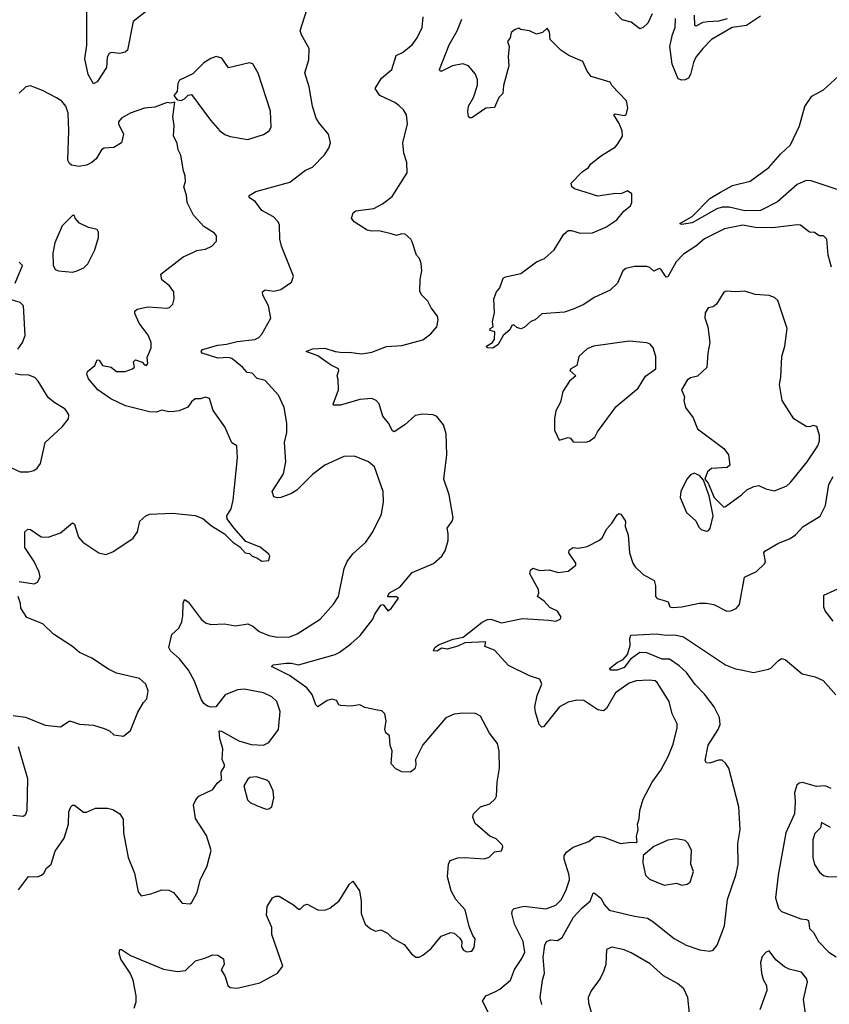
# Model space of a CAD drawing. Extents: x 1954683 to 2060285, y 904798 to 1016299.
# Tile 63 of 256: x 1984692 to 1989318, y 911137 to 916759. Entities that reach past the tile are written whole.
import ezdxf

# ---------------------------------------------------------------- set-up
doc = ezdxf.new("R2010")
doc.units = 0

msp = doc.modelspace()

# ---------------------------------------------------------------- linework, layer by layer
at = {"layer": '0CON10XD'}
for points in [[(1985485, 916861.5), (1985340.9, 916749.1), (1985308, 916585), (1985295, 916574), (1985265, 916565.8), (1985215, 916570.8), (1985204.6, 916565.4), (1985192.9, 916545), (1985189.2, 916485), (1985135.5, 916404.5), (1985115, 916392.5), (1985083.8, 916445), (1985064.7, 916535), (1985076, 916614), (1985075.5, 916825)], [(1985441.9, 911768.1), (1985505, 911790), (1985545, 911789.2), (1985571.2, 911775), (1985620, 911715), (1985665, 911711.2), (1985675, 911716.7), (1985705.5, 911774.5), (1985724.4, 911845), (1985762.7, 911927.3), (1985786.5, 912015), (1985760.3, 912100.3), (1985697.5, 912197.5), (1985685.8, 912275), (1985698, 912305), (1985716.2, 912325), (1985795, 912363.8), (1985820.7, 912399.3), (1985845, 912420), (1985843.3, 912465), (1985863.3, 912495), (1985863.3, 912505), (1985850, 912535), (1985852.5, 912595), (1985836.7, 912655), (1985832.5, 912697.5), (1985845, 912696.7), (1985945, 912641.2), (1986015, 912620.8), (1986085, 912615.6), (1986115, 912631.4), (1986171.9, 912705), (1986180.8, 912809.2), (1986160.8, 912865), (1986133.2, 912893.2), (1986085, 912915.6), (1985975, 912936.7), (1985937.6, 912932.4), (1985865.9, 912904.1), (1985813.9, 912836.1), (1985786.4, 912833.6), (1985765, 912840), (1985745, 912853.8), (1985729.7, 912879.7), (1985691.9, 912981.9), (1985657.5, 913045), (1985605, 913108.6), (1985554.2, 913155), (1985544.6, 913174.6), (1985561, 913249), (1985601.8, 913285), (1985618.7, 913321.3), (1985625.4, 913355), (1985625.7, 913425), (1985635, 913447.5), (1985654.2, 913434.2), (1985730, 913335), (1985755, 913314), (1985785, 913306), (1985861.7, 913308.3), (1985925, 913298.6), (1985995, 913309.2), (1986023.8, 913295), (1986061.2, 913265), (1986115, 913243.5), (1986165, 913232.9), (1986236.7, 913235), (1986277, 913253), (1986408.8, 913335), (1986485, 913420.8), (1986514.4, 913465), (1986545.5, 913625), (1986562.5, 913665), (1986595, 913708.6), (1986669.2, 913775), (1986710.8, 913835), (1986760, 913935), (1986771.4, 914005), (1986768.6, 914065), (1986719.4, 914205), (1986685, 914234.4), (1986605, 914265.8), (1986545, 914264.2), (1986435, 914215.7), (1986365, 914161.4), (1986330, 914125), (1986275, 914072.5), (1986245, 914052.5), (1986185, 914030), (1986165, 914028.1), (1986144.2, 914035), (1986135.8, 914065), (1986199.4, 914165), (1986212.7, 914235), (1986204.6, 914345), (1986217.9, 914402.1), (1986218.5, 914455), (1986203.6, 914543.6), (1986171.2, 914615), (1986095, 914699.4), (1986050, 914710), (1986021.2, 914741.2), (1985992.5, 914745), (1985966, 914775), (1985905, 914823.8), (1985885, 914829.2), (1985825, 914825.6), (1985735, 914854.3), (1985729.2, 914865), (1985736.7, 914875), (1985825, 914900), (1985874.7, 914905.3), (1985935, 914922.1), (1986035, 914933.5), (1986059.2, 914945), (1986075, 914964), (1986127.5, 915055), (1986114.4, 915125), (1986080.8, 915185), (1986080, 915205), (1986095, 915215.7), (1986145, 915208), (1986185, 915218.8), (1986245, 915260), (1986256.1, 915293.9), (1986188, 915465), (1986179.2, 915505), (1986177.5, 915585), (1986170, 915605), (1986142.6, 915632.6), (1986075, 915669.4), (1986039, 915719), (1986003.2, 915743.2), (1986004.2, 915755), (1986042.1, 915777.9), (1986235, 915830.6), (1986325, 915898.8), (1986365, 915916.2), (1986433, 915987), (1986458.8, 916025), (1986468, 916055), (1986456.7, 916105), (1986405, 916166.7), (1986386.1, 916196.1), (1986366, 916265), (1986345.8, 916375), (1986321.9, 916455), (1986345, 916530), (1986346, 916595), (1986302.1, 916672.1), (1986295.7, 916695), (1986333.1, 916815)], [(1988305, 916792.5), (1988281.5, 916738.5), (1988255, 916714.2), (1988235, 916705.8), (1988186.2, 916745), (1988135, 916758), (1988095, 916800)], [(1988925, 916779.6), (1988845, 916726.1), (1988762.5, 916715), (1988645.6, 916645), (1988594.5, 916595), (1988555.5, 916545), (1988541.2, 916515), (1988524.5, 916445.5), (1988513.8, 916425), (1988495, 916415.8), (1988475, 916414.2), (1988455, 916422), (1988420.7, 916505), (1988406.9, 916605), (1988421.6, 916675), (1988436.9, 916715), (1988440, 916765)], [(1988735, 916764.5), (1988685, 916749.8), (1988623.2, 916746.8), (1988595, 916742.7), (1988555, 916721.9), (1988550, 916725), (1988548.1, 916785)], [(1987346.7, 911966.7), (1987375, 911976.7), (1987405, 912006.7), (1987445, 912012.5), (1987452.5, 912035), (1987450, 912045), (1987415, 912081.2), (1987377.7, 912097.7), (1987295, 912170), (1987280.8, 912205), (1987286, 912225), (1987325, 912263.8), (1987378.3, 912281.7), (1987409.2, 912310.8), (1987415.8, 912325), (1987420.6, 912405), (1987434.3, 912485), (1987432.3, 912582.3), (1987422.5, 912625), (1987375.8, 912685.8), (1987325, 912782.5), (1987296.4, 912796.4), (1987225, 912800), (1987175, 912794.3), (1987127, 912773), (1986995, 912618.8), (1986953.8, 912535), (1986956.2, 912505), (1986949.3, 912480.7), (1986925, 912462.5), (1986875, 912463.3), (1986840.7, 912480.7), (1986815, 912510), (1986820, 912585), (1986809.2, 912615), (1986805, 912670), (1986785, 912687.5), (1986779.2, 912705), (1986785.7, 912755), (1986778.8, 912795), (1986761.7, 912811.7), (1986736.1, 912816.1), (1986665, 912831.2), (1986635, 912846), (1986585, 912838.6), (1986525, 912842.5), (1986515, 912847.5), (1986502, 912872), (1986475, 912880), (1986448.7, 912871.3), (1986395, 912836), (1986385, 912846.7), (1986363.3, 912905), (1986333.2, 912943.2), (1986233.3, 913013.3), (1986131.9, 913065), (1986140, 913075), (1986215.3, 913084.7), (1986245, 913085.3), (1986285, 913075.3), (1986495, 913133.6), (1986518, 913145), (1986585, 913194.3), (1986637, 913243), (1986710, 913335), (1986721.9, 913365), (1986755, 913416), (1986768.8, 913418.8), (1986795, 913382.5), (1986815, 913397.5), (1986857.5, 913455), (1986845, 913462.5), (1986795, 913462.5), (1986795, 913470), (1986804.6, 913485.4), (1986865, 913518), (1986935, 913602.5), (1987057, 913653), (1987103.8, 913695), (1987124.1, 913725.9), (1987140, 913785), (1987141.2, 913825), (1987133.9, 913856.1), (1987163.3, 913895), (1987168.8, 913915), (1987146.1, 914046.1), (1987116.2, 914135), (1987132.9, 914275), (1987128, 914395), (1987113.3, 914445), (1987075, 914493.3), (1987055, 914502), (1986995, 914506.7), (1986951.2, 914498.8), (1986893.3, 914445), (1986832.5, 914405), (1986822.1, 914412.1), (1986800, 914455), (1986768, 914495), (1986746, 914565), (1986728.8, 914585), (1986705, 914595.8), (1986635, 914590), (1986525, 914557.1), (1986487, 914557), (1986484.1, 914564.1), (1986514, 914645), (1986512.5, 914705), (1986506.2, 914725), (1986516.2, 914755), (1986513.3, 914765), (1986467.8, 914787.8), (1986395, 914838.5), (1986330, 914865), (1986365, 914880), (1986435, 914882.5), (1986494, 914864), (1986538.5, 914858.5), (1986575, 914861.1), (1986645, 914851.5), (1986705, 914860), (1986788, 914892), (1986875, 914898.6), (1986995, 914930), (1987042, 914965), (1987076, 915005), (1987083.8, 915045), (1987078.8, 915065), (1987043.9, 915113.9), (1987025, 915152.5), (1986987.7, 915187.7), (1986978.8, 915208.8), (1986980, 915275), (1986989.2, 915325), (1986985.9, 915365.9), (1986976.2, 915395), (1986960, 915415), (1986935, 915490), (1986926.4, 915506.4), (1986893.9, 915533.9), (1986875, 915535.8), (1986845, 915526.7), (1986813.8, 915536.2), (1986743.4, 915553.4), (1986705, 915551.1), (1986677.2, 915557.2), (1986602.5, 915605), (1986587.5, 915625), (1986597.5, 915655), (1986612, 915668), (1986715, 915681.4), (1986765, 915707.5), (1986820.3, 915749.7), (1986905.7, 915885), (1986903.4, 915943.4), (1986886.9, 915996.9), (1986880.9, 916055), (1986908.6, 916165), (1986902.5, 916215), (1986885, 916243.8), (1986858.8, 916268.8), (1986835.4, 916285.4), (1986750, 916325), (1986723.3, 916365), (1986760, 916425), (1986818.8, 916475), (1986843.3, 916555), (1986878.8, 916571.2), (1986933.8, 916615), (1986962.9, 916655), (1986991.9, 916715), (1986996.7, 916775)], [(1989135, 915587.5), (1988995, 915570.8), (1988895, 915572.7), (1988824.7, 915584.7), (1988718.8, 915565), (1988605, 915507.1), (1988554.7, 915465.3), (1988485, 915419.4), (1988443.1, 915376.9), (1988395, 915290.8), (1988385, 915289.2), (1988355, 915334.4), (1988345, 915338.9), (1988315, 915322), (1988293.4, 915343.4), (1988275, 915350), (1988205, 915349.1), (1988155, 915338.8), (1988138.5, 915325), (1988107.5, 915255), (1988066, 915214), (1987975, 915172), (1987915, 915132.9), (1987854.4, 915105.6), (1987805, 915088.1), (1987675, 915080), (1987637.5, 915045), (1987612.5, 915035), (1987575, 915001.2), (1987555, 914993.3), (1987531.7, 915001.7), (1987515, 915016.7), (1987505, 915012.5), (1987491.9, 914988.1), (1987453.8, 914956.2), (1987426.2, 914905), (1987395, 914882.7), (1987363.3, 914885), (1987360, 914895), (1987394, 914915), (1987405.7, 914934.3), (1987407, 914977), (1987380, 914985), (1987380, 914995), (1987397.5, 915005), (1987394.1, 915035.9), (1987406, 915085), (1987402, 915165), (1987416.2, 915205), (1987435, 915227.5), (1987455, 915283.3), (1987468.8, 915291.2), (1987555, 915309.2), (1987645, 915376.7), (1987690, 915395), (1987745, 915444), (1987801.4, 915535), (1987825, 915554.4), (1987845, 915555.7), (1987895, 915540), (1987965, 915541.9), (1988041.2, 915575), (1988104.3, 915615.7), (1988144.1, 915665.9), (1988182.5, 915695), (1988190, 915715), (1988190, 915765), (1988165, 915782.5), (1988126.4, 915763.6), (1988095.9, 915765.9), (1987995, 915751.2), (1987862.3, 915792.3), (1987847.5, 915805), (1987843.3, 915825), (1987905, 915890), (1987942, 915915), (1987955.8, 915935), (1988016.2, 915983.8), (1988096.5, 916033.5), (1988110.2, 916049.8), (1988136.6, 916093.4), (1988134.1, 916125), (1988116.8, 916166.7), (1988086.7, 916215), (1988095, 916221.2), (1988145, 916211.2), (1988157.5, 916215), (1988166, 916255), (1988160, 916295), (1988075, 916382.5), (1988065, 916402.5), (1987956.7, 916435), (1987934.2, 916465), (1987909.5, 916519.5), (1987830, 916555), (1987784.6, 916584.6), (1987723.8, 916645), (1987719.3, 916689.3), (1987705, 916710), (1987680, 916685), (1987645, 916676.7), (1987605.7, 916695.7), (1987553.6, 916703.6), (1987545, 916710), (1987522.5, 916702.5), (1987501.2, 916685), (1987493.9, 916656.1), (1987480, 916635), (1987488.8, 916605), (1987482.5, 916547.5), (1987486, 916495), (1987457, 916383), (1987451.9, 916338.1), (1987430, 916315), (1987405, 916257.5), (1987355, 916254.3), (1987275, 916199.2), (1987265, 916198), (1987256.2, 916205), (1987252, 916235), (1987256, 916265), (1987285.5, 916315), (1987307.3, 916385), (1987307.5, 916415), (1987297.1, 916447.1), (1987256.2, 916495), (1987225, 916507.1), (1987165, 916495.7), (1987105, 916465.7), (1987094.2, 916464.2), (1987090, 916475), (1987146.7, 916615), (1987191.5, 916695), (1987218.7, 916761.3)], [(1985995, 916074), (1986085, 916104), (1986117.5, 916125), (1986130, 916145), (1986125.7, 916235.7), (1986054.3, 916454.3), (1986025, 916507.5), (1986005, 916513.3), (1985885, 916484), (1985848.3, 916538.3), (1985815, 916549.2), (1985785, 916538), (1985745, 916512), (1985680.8, 916449.2), (1985606.1, 916413.9), (1985596.2, 916395), (1985591.7, 916348.3), (1985572.5, 916325), (1985591.7, 916301.7), (1985615, 916297.5), (1985633.6, 916306.4), (1985655, 916327.5), (1985675, 916332.5), (1985782.5, 916185), (1985836.7, 916125), (1985865, 916104), (1985895, 916092), (1985995, 916074)], [(1989368.1, 915788.1), (1989215, 915838.5), (1989185, 915840), (1989135, 915817.7), (1989021, 915719), (1988925, 915669.7), (1988835, 915667.7), (1988745, 915688.3), (1988705, 915688.2), (1988675, 915678.9), (1988535, 915598.5), (1988475, 915590), (1988463.3, 915595), (1988535, 915635.6), (1988635, 915738.6), (1988696.7, 915773.3), (1988765, 915812.9), (1988865, 915836.8), (1988972, 915915), (1989038.8, 915991.2), (1989095.7, 916044.3), (1989147, 916153), (1989177.3, 916262.8), (1989218.5, 916321.5), (1989285, 916357.9), (1989368.6, 916435)], [(1984690.2, 913550.2), (1984775, 913537.5), (1984795, 913546.2), (1984810, 913575), (1984804.2, 913605), (1984775.6, 913665), (1984721.5, 913745), (1984721.2, 913835), (1984739.5, 913850.5), (1984755, 913848), (1984815, 913806.9), (1984855, 913803.3), (1984925, 913828.5), (1984995, 913886.2), (1985005, 913877.5), (1985028.1, 913805), (1985054.2, 913775), (1985145, 913714.3), (1985185, 913705.7), (1985225, 913720), (1985341.7, 913798.3), (1985366, 913835), (1985379.2, 913895), (1985413.9, 913926.1), (1985434.6, 913935.4), (1985565, 913941.5), (1985695, 913927.3), (1985739.7, 913909.7), (1985788.6, 913868.6), (1985863, 913823), (1985910, 913775), (1985949.3, 913749.3), (1985980, 913715), (1986005, 913710), (1986020, 913695), (1986046.7, 913686.7), (1986075, 913667.5), (1986115, 913670), (1986122.5, 913695), (1986115, 913707.5), (1986066.1, 913746.1), (1985985, 913780), (1985915, 913857.5), (1985878.3, 913908.3), (1985876.2, 913925), (1985900.8, 913965), (1985912.9, 914015), (1985936.1, 914256.1), (1985932.5, 914325), (1985905, 914342.5), (1985864.1, 914434.1), (1985798, 914528), (1985776.2, 914595), (1985755, 914603.3), (1985725, 914593.8), (1985695, 914593.3), (1985675, 914577.5), (1985653.8, 914546.2), (1985604.1, 914525.9), (1985575, 914520.8), (1985545, 914519.2), (1985505, 914529.5), (1985471.7, 914518.3), (1985435, 914519.8), (1985296.6, 914553.4), (1985214.1, 914594.1), (1985139.6, 914645), (1985085, 914708), (1985075.7, 914735), (1985079.2, 914750.8), (1985122.5, 914785), (1985135, 914816.7), (1985146, 914815), (1985165, 914783.3), (1985215, 914774.3), (1985245, 914750.8), (1985295, 914750.5), (1985336.7, 914765), (1985347.5, 914775), (1985342.7, 914805), (1985355, 914816.7), (1985393.1, 914803.1), (1985405, 914787.5), (1985417.8, 914785), (1985425.4, 914795), (1985420.9, 914829.1), (1985444.2, 914885.8), (1985444.2, 914915), (1985426.6, 914956.6), (1985375.8, 915025.8), (1985351.2, 915081.2), (1985351.2, 915095), (1985364.3, 915105.7), (1985425, 915120), (1985535, 915111.2), (1985547.5, 915115), (1985567.5, 915135), (1985575.8, 915164.2), (1985573.3, 915205), (1985549.2, 915239.2), (1985505, 915273.3), (1985498.8, 915305), (1985626.7, 915405), (1985674.2, 915425.8), (1985705, 915440), (1985755, 915448), (1985790, 915465), (1985816.2, 915495), (1985816.7, 915525), (1985805, 915540), (1985745, 915578.8), (1985685, 915643.3), (1985650, 915715), (1985646.4, 915756.4), (1985630.8, 915805), (1985639.2, 915835), (1985637.7, 915867.7), (1985628, 915895), (1985614, 915985), (1985598, 916015), (1985591.7, 916051.7), (1985572, 916095), (1985576, 916155), (1985568, 916205), (1985578.3, 916288.3), (1985555, 916282.5), (1985535, 916286.2), (1985465, 916260), (1985405.5, 916254.5), (1985323.8, 916225), (1985275, 916196.2), (1985256.7, 916175), (1985256.2, 916165), (1985286.2, 916105), (1985273.8, 916056.2), (1985231.2, 916028.8), (1985175, 916026), (1985160.8, 916015), (1985129.4, 915965), (1985105, 915943.1), (1985075, 915927.5), (1985030.4, 915920.4), (1984988.7, 915928.7), (1984977, 915937), (1984967, 915957), (1984973.6, 916125), (1984970, 916225), (1984956, 916265), (1984932.7, 916292.7), (1984902.7, 916312.7), (1984822.5, 916355), (1984755, 916380.8), (1984727.5, 916375), (1984690.5, 916339.5)], [(1984995, 915318), (1985015, 915322), (1985058.8, 915341.2), (1985081.2, 915365), (1985121.2, 915445), (1985142.5, 915515), (1985142.5, 915545), (1985135, 915560), (1985085, 915572.5), (1985035, 915597.5), (1985010, 915625), (1985005, 915640), (1984995, 915640), (1984935, 915582.5), (1984893.8, 915485), (1984881.2, 915425), (1984883.6, 915356.4), (1984895, 915332.5), (1984913.9, 915323.9), (1984995, 915318)], [(1989331.2, 915345), (1989310.7, 915415), (1989302.9, 915505), (1989285, 915524), (1989260, 915525), (1989233.9, 915543.9), (1989205, 915546.2), (1989152.5, 915585), (1989135, 915587.5)], [(1984665.8, 915255), (1984708.8, 915355), (1984690, 915375)], [(1988715, 913976.2), (1988725, 913978.8), (1988816.7, 914045), (1988847.5, 914075), (1988886.1, 914093.9), (1988915, 914098.8), (1988955, 914080), (1989005, 914069.2), (1989075, 914096.9), (1989095, 914114.3), (1989191.4, 914235), (1989252.9, 914325), (1989261.4, 914355), (1989260.8, 914385), (1989246.7, 914435), (1989225, 914441.2), (1989205, 914433.8), (1989185, 914436.2), (1989115, 914480), (1989048.8, 914585), (1989032.5, 914675), (1989041.7, 914718.3), (1989046.7, 914835), (1989063.3, 914895), (1989076.7, 914995), (1989023.3, 915155), (1989005, 915173.3), (1988975, 915183.8), (1988895, 915190), (1988835, 915208.1), (1988784.4, 915204.4), (1988730.8, 915209.2), (1988715, 915203.3), (1988673.3, 915135), (1988655, 915120), (1988625, 915114), (1988607.8, 915085), (1988606.6, 915056.6), (1988624.2, 915005), (1988635.8, 914915), (1988624, 914855), (1988617.7, 914772.3), (1988565, 914723.3), (1988525, 914713.3), (1988505, 914700), (1988473.3, 914645), (1988490, 914605), (1988486.7, 914585), (1988495.8, 914545), (1988540, 914485), (1988565, 914422.5), (1988715, 914311.2), (1988742.5, 914275), (1988750, 914215), (1988735, 914202.5), (1988644.1, 914195.9), (1988622.5, 914177.5), (1988607.5, 914135), (1988625, 914113.3), (1988660.9, 914030.9), (1988705, 913984), (1988715, 913976.2)], [(1984682, 914878), (1984708.6, 914915), (1984722.9, 914955), (1984714.2, 915125), (1984694.4, 915144.4), (1984645, 915160)], [(1987925, 914346.7), (1987945, 914352.5), (1987977.5, 914375), (1987993.3, 914405), (1988099.3, 914550.7), (1988225.4, 914654.6), (1988267.3, 914722.7), (1988326.7, 914765), (1988326, 914835), (1988312, 914885), (1988295, 914906), (1988275, 914913.8), (1988175, 914923.3), (1987970, 914895), (1987935, 914880), (1987887.5, 914835), (1987876.2, 914785), (1987841.2, 914765), (1987836.2, 914755), (1987870, 914725), (1987833.8, 914695), (1987796.2, 914635), (1987782, 914575), (1987756, 914525), (1987747.7, 914482.3), (1987747.1, 914415), (1987775, 914357.5), (1987825, 914373.3), (1987839.3, 914369.3), (1987855, 914347.5), (1987925, 914346.7)], [(1984645, 914199.2), (1984695, 914176.2), (1984743.6, 914176.4), (1984772.5, 914185), (1984791.7, 914198.3), (1984811.2, 914225), (1984838, 914345), (1984935.7, 914434.3), (1984970.7, 914479.3), (1984973, 914503), (1984961.7, 914521.7), (1984952.5, 914535), (1984886.7, 914575), (1984855, 914602), (1984797.8, 914695), (1984779.4, 914715), (1984745, 914729.2), (1984695, 914730.4), (1984667.4, 914737.4)], [(1987375, 911080), (1987336.2, 911155), (1987356.2, 911185), (1987410.2, 911209.8), (1987435, 911223.1), (1987495.6, 911275), (1987519.2, 911335), (1987562, 911398), (1987577.5, 911435), (1987569.6, 911495), (1987518.8, 911595), (1987504.6, 911655), (1987507.1, 911675), (1987517.1, 911682.9), (1987575, 911697.7), (1987698.5, 911681.5), (1987755, 911703.3), (1987787.3, 911735), (1987815, 911791.2), (1987832.9, 911847.1), (1987832.1, 911875), (1987803.1, 911965), (1987803.1, 911985), (1987815.5, 912005), (1987855, 912033.6), (1987944.5, 912065.5), (1987975, 912090.8), (1987993, 912097), (1988030.3, 912090.3), (1988125, 912054), (1988185, 912062.5), (1988215, 912060), (1988220, 912065), (1988216.7, 912095), (1988225.8, 912135), (1988222.5, 912165), (1988231.1, 912195), (1988235, 912242.5), (1988255, 912308.8), (1988305.6, 912405), (1988355, 912472.9), (1988397.4, 912552.6), (1988425, 912621.2), (1988449.5, 912715), (1988447.8, 912737.8), (1988420, 912795), (1988403.1, 912865), (1988334.2, 912975), (1988323.5, 912983.5), (1988287.9, 912987.9), (1988215, 912983.3), (1988175, 912969.5), (1988097.1, 912915), (1988044.6, 912825.4), (1988027.9, 912812.1), (1987995, 912818.9), (1987915, 912870.6), (1987875, 912873.1), (1987825, 912862.2), (1987777.1, 912835), (1987685, 912721.2), (1987675, 912718.8), (1987660, 912735), (1987638.5, 912805), (1987635.5, 912835), (1987649.1, 912900.9), (1987675.7, 912965), (1987664.1, 912994.1), (1987605, 913012.5), (1987485, 913070.4), (1987405, 913158.6), (1987350, 913180), (1987356, 913206), (1987235, 913200.7), (1987195, 913180.9), (1987135, 913164.4), (1987105, 913171.2), (1987076.4, 913153.6), (1987056.7, 913155), (1987065, 913173.8), (1987085, 913190), (1987168.3, 913221.7), (1987226.1, 913233.9), (1987335, 913318.1), (1987365, 913334.4), (1987385, 913335.6), (1987445.6, 913315.6), (1987565, 913338.9), (1987715, 913330.5), (1987755, 913324.7), (1987780, 913335), (1987785, 913347.5), (1987765, 913381.2), (1987722.1, 913402.1), (1987688.5, 913438.5), (1987650, 913465), (1987657.5, 913485), (1987656, 913505), (1987606.2, 913595), (1987610, 913615), (1987625, 913627.5), (1987664.2, 913614.2), (1987717.7, 913617.7), (1987768.3, 913601.7), (1987825, 913610), (1987870, 913645), (1987870, 913655), (1987829.2, 913715), (1987830.8, 913729.2), (1987855, 913744.2), (1987885, 913741.4), (1987935, 913750.8), (1988005, 913787.5), (1988019.6, 913800.4), (1988047.6, 913852.4), (1988078, 913885), (1988105, 913932.5), (1988115, 913940), (1988127.5, 913935), (1988153.3, 913895), (1988151.2, 913865), (1988168.6, 913815), (1988175.6, 913715), (1988195.4, 913655.4), (1988208.1, 913635), (1988255, 913590), (1988317.4, 913557.4), (1988325.7, 913525.7), (1988324.4, 913464.4), (1988334.5, 913454.5), (1988375, 913442.7), (1988396.7, 913435), (1988406.2, 913406.2), (1988422.9, 913402.9), (1988475, 913405.5), (1988575, 913427.1), (1988615, 913427.5), (1988658.8, 913418.8), (1988731.7, 913381.7), (1988755, 913383.3), (1988785, 913396.7), (1988805, 913420), (1988834.2, 913575), (1988902.3, 913607.7), (1988948.3, 913651.7), (1988953.3, 913665), (1988943.9, 913713.9), (1988950, 913725), (1989022.8, 913767.2), (1989095, 913796.2), (1989125, 913816.7), (1989168.8, 913865), (1989265.8, 913924.2), (1989295.8, 913985), (1989314.7, 914105.3), (1989339.3, 914150.7)], [(1988615, 913837.5), (1988625, 913840), (1988637, 913853), (1988654.6, 913925.4), (1988630.5, 914040.5), (1988600, 914130), (1988576, 914156), (1988545, 914170), (1988525, 914160), (1988503.8, 914135), (1988470, 914065), (1988465, 914030), (1988501.2, 913945), (1988555, 913897.5), (1988571.7, 913861.7), (1988585, 913847.5), (1988615, 913837.5)], [(1989340, 913325), (1989295, 913383.3), (1989286, 913405), (1989287, 913473), (1989404.7, 913525.3)], [(1984655, 912785.8), (1984726.6, 912776.6), (1984838.8, 912731.2), (1984925, 912721.2), (1984975, 912753.3), (1984985, 912753.8), (1985035, 912736.2), (1985115, 912730), (1985175, 912712.5), (1985205, 912697.5), (1985230, 912675), (1985285, 912667.5), (1985325, 912700), (1985366.7, 912805), (1985399.5, 912860.5), (1985419.5, 912880.5), (1985426.1, 912926.1), (1985413.3, 912965), (1985377, 912997), (1985245, 913028), (1985200.3, 913050.3), (1985105, 913114), (1985035, 913145.7), (1984995, 913179.4), (1984885, 913250.8), (1984825, 913309.2), (1984733.3, 913345), (1984699.2, 913399.2), (1984697.1, 913425), (1984682.9, 913465)], [(1988500, 911475), (1988578, 911448), (1988635, 911440.6), (1988655, 911446), (1988677.1, 911475), (1988718.5, 911585), (1988736.7, 911735), (1988784.6, 911874.6), (1988798, 911935), (1988794.7, 912055), (1988808.8, 912135), (1988800, 912265), (1988744.4, 912485), (1988725, 912514.2), (1988705, 912530), (1988685, 912531.4), (1988635, 912514), (1988616.2, 912516.2), (1988609.3, 912529.3), (1988625, 912616.7), (1988683.1, 912705), (1988694.4, 912735), (1988691.1, 912775), (1988660.5, 912835), (1988605, 912907.5), (1988552.1, 912962.1), (1988501.5, 913031.5), (1988459.7, 913069.7), (1988405, 913107.3), (1988363.4, 913106.6), (1988275, 913143.2), (1988235, 913144.6), (1988181.9, 913108.1), (1988145, 913060), (1988105, 913044.7), (1988070, 913045), (1988062, 913055), (1988105, 913087.5), (1988140.8, 913105), (1988164.3, 913135), (1988180.5, 913185), (1988177.5, 913225), (1988184.6, 913245.4), (1988328.7, 913251.3), (1988385, 913244.7), (1988435, 913246.8), (1988485, 913234.5), (1988725, 913076), (1988782, 913052), (1988815, 913046.4), (1988885, 913031.4), (1988969.7, 913050.3), (1988984.1, 913055.9), (1989025, 913098.8), (1989045, 913111.2), (1989065, 913106.2), (1989163.1, 913023.1), (1989237, 913007), (1989283.3, 912985), (1989354.3, 912904.3)], [(1984652.5, 912217.5), (1984715, 912211.2), (1984727, 912223), (1984735.8, 912245), (1984738.9, 912425), (1984685, 912606.2)], [(1986100.7, 912250.7), (1986115, 912252.5), (1986132.5, 912265), (1986143.9, 912316.1), (1986140, 912355), (1986118, 912405), (1986105, 912415.8), (1986045, 912435.7), (1986008, 912432), (1985995, 912422.5), (1985973.3, 912385), (1985993.3, 912305), (1986009.5, 912289.5), (1986045, 912271.2), (1986100.7, 912250.7)], [(1989328.3, 912368.3), (1989295, 912383.3), (1989245, 912380), (1989165, 912403.5), (1989145, 912398.6), (1989132.8, 912387.2), (1989118.5, 912345), (1989123.1, 912295), (1989118.7, 912225), (1989070.2, 912115), (1989025.4, 911875), (1989010.8, 911745), (1989027.9, 911685), (1989045, 911667.1), (1989155, 911625.3), (1989188.3, 911621.7), (1989198.6, 911615), (1989205, 911570), (1989227.6, 911547.6), (1989255.5, 911495), (1989314.6, 911435), (1989357.8, 911407.8)], [(1984685, 911790), (1984743.2, 911866.8), (1984795, 911864), (1984817.5, 911875), (1984830, 911885), (1984845.7, 911914.3), (1984873.2, 911936.8), (1984895, 912011.2), (1984947.5, 912085), (1984971.5, 912165), (1984974, 912236), (1984985, 912263.8), (1984995, 912273.3), (1985005, 912273.3), (1985057, 912233), (1985075, 912233.3), (1985125, 912256.7), (1985193.6, 912256.4), (1985225, 912250), (1985240.5, 912240.5), (1985263.9, 912223.9), (1985283.9, 912193.9), (1985286, 912115), (1985312.9, 911975), (1985349.2, 911885), (1985369.3, 911779.3), (1985387, 911757), (1985441.9, 911768.1)], [(1989325, 912147.1), (1989272.5, 912175), (1989267.5, 912145), (1989235, 912111.2), (1989224.4, 912075), (1989224.3, 911975), (1989233.8, 911935), (1989261.2, 911891.2), (1989285, 911872), (1989305.9, 911865.9), (1989395, 911864.2)], [(1988375, 911816.7), (1988445, 911828.8), (1988475, 911817.5), (1988505, 911823.3), (1988522.5, 911835), (1988542.5, 911895), (1988526.1, 911936.1), (1988530, 912015), (1988511.2, 912055), (1988495, 912071.2), (1988445, 912082), (1988395, 912074), (1988315, 912038), (1988253.9, 911986.1), (1988252, 911945), (1988267.5, 911875), (1988291.2, 911851.2), (1988375, 911816.7)], [(1985345.8, 911115), (1985358.3, 911151.7), (1985358.9, 911185), (1985341.1, 911275), (1985323.7, 911313.7), (1985270.4, 911395), (1985260.9, 911429.1), (1985265, 911450), (1985275, 911450), (1985325.8, 911415.8), (1985358.3, 911401.7), (1985515, 911338), (1985595, 911324), (1985639.7, 911330.3), (1985697.5, 911385), (1985750.5, 911399.5), (1985795, 911420), (1985825, 911417.5), (1985857, 911397), (1985860, 911365), (1985843.9, 911333.9), (1985866.7, 911295), (1985882.5, 911245), (1985895, 911232.5), (1985935, 911228.8), (1986065, 911260), (1986166, 911315), (1986196.2, 911355), (1986133.3, 911535), (1986133.8, 911575), (1986102, 911645), (1986106.2, 911695), (1986137.5, 911745), (1986155, 911753.3), (1986175, 911753.8), (1986256.2, 911705), (1986285, 911680), (1986295, 911680), (1986317.7, 911702.3), (1986335, 911708), (1986395, 911675.7), (1986435, 911674), (1986465, 911686.2), (1986515, 911726), (1986531.5, 911748.5), (1986575, 911821.2), (1986595, 911840), (1986633.9, 911783.9), (1986644, 911725), (1986644.3, 911655), (1986666, 911595), (1986695, 911569.5), (1986725, 911554), (1986755, 911562.5), (1986793.6, 911543.6), (1986823.3, 911515), (1986888.8, 911478.8), (1986930, 911425), (1986955, 911406.7), (1986975, 911406.7), (1986995, 911416.7), (1987043.8, 911455), (1987100, 911525), (1987155, 911546.7), (1987175, 911543.3), (1987207.5, 911515), (1987217.5, 911495), (1987216.7, 911465), (1987227.5, 911445), (1987247, 911437), (1987275, 911440), (1987289.3, 911460.7), (1987295, 911510), (1987280.5, 911530.5), (1987261.2, 911581.2), (1987237, 911677), (1987185, 911736), (1987156.7, 911785), (1987137.3, 911865), (1987143, 911937), (1987152, 911958), (1987195, 911973.1), (1987235, 911975.7), (1987346.7, 911966.7)], [(1987675, 911136), (1987666.4, 911175), (1987679, 911275), (1987690.8, 911315), (1987683.7, 911406.3), (1987693.1, 911475), (1987702, 911495), (1987725, 911505.7), (1987765, 911502), (1987792.2, 911517.8), (1987856.8, 911635), (1987905, 911686.7), (1987950.9, 911725), (1987968.8, 911771.2), (1987975, 911773.8), (1988013.3, 911743.3), (1988034.2, 911704.2), (1988060, 911675), (1988205, 911639.2), (1988278.4, 911628.4), (1988310, 911610), (1988432, 911512), (1988500, 911475)], [(1988518.2, 911085), (1988510, 911175), (1988485.9, 911225.9), (1988450, 911255), (1988369.7, 911299.7), (1988295, 911367.3), (1988185, 911431.1), (1988145, 911448), (1988075, 911462.5), (1988045, 911450), (1988040.8, 911365), (1988027.9, 911325), (1988008.8, 911285), (1987956.4, 911213.6), (1987941.1, 911175), (1987941.5, 911145), (1987961.4, 911078.6)], [(1989181.4, 911085), (1989170.3, 911165), (1989193.5, 911265), (1989188.1, 911285), (1989159.8, 911319.8), (1989088.3, 911338.3), (1989061.5, 911351.5), (1989011.6, 911391.6), (1988975, 911442), (1988956.2, 911435), (1988935, 911410), (1988924.6, 911375), (1988929.5, 911315), (1988939.1, 911279.1), (1988958.6, 911245), (1988961.4, 911215), (1988921.4, 911105)]]:
    msp.add_lwpolyline(points, dxfattribs=at)

doc.saveas('drawing.dxf')
